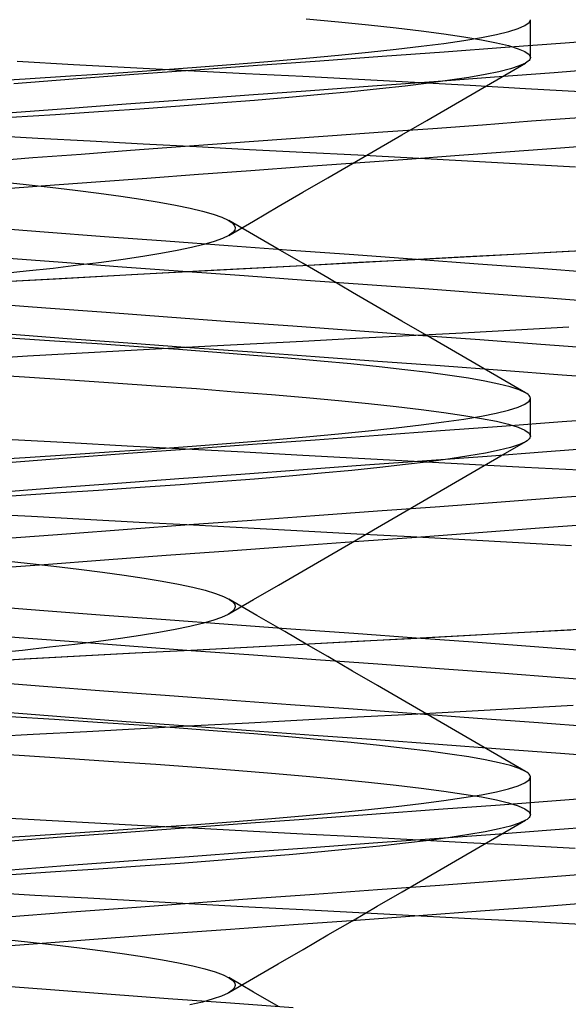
# Model space of a CAD drawing. Header units: millimetres. Extents: x 0 to 93, y -1.2 to 50.
# Tile 93 of 140: x 85.226 to 85.951, y 2.95 to 4.25. Entities that reach past the tile are written whole.
import ezdxf

# ---------------------------------------------------------------- set-up
doc = ezdxf.new("R2010")
doc.units = ezdxf.units.MM
doc.layers.add('MAIN-1', color=7, linetype='Continuous')
doc.layers.add('MAIN-2', color=7, linetype='Continuous')

msp = doc.modelspace()

# ---------------------------------------------------------------- linework, layer by layer
at = {"layer": 'MAIN-1'}
for p, q in [((85.7718, 4.1065), (85.8372, 4.1113)), ((85.8372, 4.1113), (85.9018, 4.1162)), ((85.9018, 4.1162), (85.9654, 4.121)), ((85.572, 4.092), (85.639, 4.0969)), ((85.639, 4.0969), (85.7057, 4.1017)), ((85.7057, 4.1017), (85.7718, 4.1065)), ((85.4384, 4.0823), (85.5051, 4.0872)), ((85.5051, 4.0872), (85.572, 4.092)), ((85.9402, 4.0809), (86.0051, 4.0859)), ((85.2435, 4.0678), (85.3074, 4.0726)), ((85.3074, 4.0726), (85.3724, 4.0775)), ((85.3724, 4.0775), (85.4384, 4.0823)), ((85.7382, 4.0659), (85.8064, 4.0709)), ((85.8064, 4.0709), (85.8739, 4.0759)), ((85.8739, 4.0759), (85.9402, 4.0809)), ((85.1811, 4.0629), (85.2435, 4.0678)), ((85.6003, 4.0559), (85.6694, 4.0609)), ((85.6694, 4.0609), (85.7382, 4.0659)), ((85.3942, 4.0409), (85.4624, 4.0459)), ((85.4624, 4.0459), (85.5312, 4.0509)), ((85.5312, 4.0509), (85.6003, 4.0559)), ((85.2604, 4.0309), (85.3267, 4.0359)), ((85.3267, 4.0359), (85.3942, 4.0409)), ((85.1954, 4.0259), (85.2604, 4.0309)), ((85.5023, 3.9652), (85.5022, 3.9651)), ((85.5024, 3.9653), (85.5023, 3.9652)), ((85.5025, 3.9653), (85.5024, 3.9653)), ((85.5027, 3.9654), (85.5025, 3.9653)), ((85.5028, 3.9655), (85.5027, 3.9654)), ((85.5029, 3.9655), (85.5028, 3.9655)), ((85.8108, 3.8362), (85.7404, 3.8325)), ((85.8811, 3.8399), (85.8108, 3.8362)), ((85.9512, 3.8437), (85.8811, 3.8399)), ((85.6, 3.8252), (85.4783, 3.8187)), ((85.6701, 3.8288), (85.6, 3.8252)), ((85.7404, 3.8325), (85.6701, 3.8288)), ((85.3569, 3.8121), (85.2365, 3.8054)), ((85.4783, 3.8187), (85.3569, 3.8121)), ((85.2365, 3.8054), (85.1184, 3.7988)), ((85.8621, 3.6133), (85.9418, 3.6193)), ((85.9418, 3.6193), (86.0195, 3.6253)), ((85.6986, 3.6012), (85.7809, 3.6073)), ((85.7809, 3.6073), (85.8621, 3.6133)), ((85.4501, 3.5832), (85.5327, 3.5892)), ((85.5327, 3.5892), (85.6157, 3.5952)), ((85.6157, 3.5952), (85.6986, 3.6012)), ((85.2881, 3.5712), (85.3684, 3.5772)), ((85.3684, 3.5772), (85.4501, 3.5832)), ((85.832, 3.5728), (85.9124, 3.5788)), ((85.9124, 3.5788), (85.9909, 3.5848)), ((85.2095, 3.5652), (85.2881, 3.5712)), ((85.6677, 3.5607), (85.7503, 3.5668)), ((85.7503, 3.5668), (85.832, 3.5728)), ((85.5018, 3.5487), (85.5847, 3.5547)), ((85.5847, 3.5547), (85.6677, 3.5607)), ((85.3381, 3.5367), (85.4194, 3.5427)), ((85.4194, 3.5427), (85.5018, 3.5487)), ((85.1806, 3.5247), (85.2583, 3.5307)), ((85.2583, 3.5307), (85.3381, 3.5367)), ((85.9571, 3.3442), (85.8867, 3.3403)), ((85.744, 3.3326), (85.6721, 3.3288)), ((85.8156, 3.3365), (85.744, 3.3326)), ((85.8867, 3.3403), (85.8156, 3.3365)), ((85.4571, 3.3173), (85.3858, 3.3134)), ((85.5286, 3.3211), (85.4571, 3.3173)), ((85.6, 3.3249), (85.5286, 3.3211)), ((85.6721, 3.3288), (85.6, 3.3249)), ((85.244, 3.3059), (85.1741, 3.3021)), ((85.3147, 3.3097), (85.244, 3.3059)), ((85.3858, 3.3134), (85.3147, 3.3097)), ((85.9417, 3.1192), (86.0196, 3.1253)), ((85.7807, 3.1072), (85.8619, 3.1132)), ((85.8619, 3.1132), (85.9417, 3.1192)), ((85.5327, 3.0892), (85.6156, 3.0952)), ((85.6156, 3.0952), (85.6984, 3.1012)), ((85.6984, 3.1012), (85.7807, 3.1072)), ((85.3686, 3.0772), (85.4502, 3.0832)), ((85.4502, 3.0832), (85.5327, 3.0892)), ((85.915, 3.079), (85.9936, 3.085)), ((85.2098, 3.0652), (85.2883, 3.0712)), ((85.2883, 3.0712), (85.3686, 3.0772)), ((85.753, 3.067), (85.8346, 3.073)), ((85.8346, 3.073), (85.915, 3.079)), ((85.5875, 3.055), (85.6704, 3.061)), ((85.6704, 3.061), (85.753, 3.067)), ((85.3413, 3.0369), (85.4225, 3.043)), ((85.4225, 3.043), (85.5047, 3.049)), ((85.5047, 3.049), (85.5875, 3.055)), ((85.1836, 3.0249), (85.2615, 3.0309)), ((85.2615, 3.0309), (85.3413, 3.0369))]:
    msp.add_line(p, q, dxfattribs=at)
at = {"layer": 'MAIN-2'}
for p, q in [((85.6044, 4.2509), (85.647, 4.247)), ((85.647, 4.247), (85.6866, 4.2431)), ((85.6866, 4.2431), (85.7231, 4.2391)), ((85.7231, 4.2391), (85.7563, 4.2352)), ((85.8843, 4.2383), (85.8933, 4.2422)), ((85.8933, 4.2422), (85.8987, 4.2461)), ((85.8987, 4.2461), (85.9005, 4.25)), ((85.9005, 4.2), (85.9005, 4.25)), ((85.7563, 4.2352), (85.7862, 4.2313)), ((85.7862, 4.2313), (85.8128, 4.2274)), ((85.8128, 4.2274), (85.8359, 4.2235)), ((85.8128, 4.2226), (85.8359, 4.2265)), ((85.8359, 4.2265), (85.8556, 4.2304)), ((85.8556, 4.2304), (85.8718, 4.2344)), ((85.8718, 4.2344), (85.8843, 4.2383)), ((85.7232, 4.2109), (85.7564, 4.2148)), ((85.7564, 4.2148), (85.7863, 4.2187)), ((85.7863, 4.2187), (85.8128, 4.2226)), ((85.7865, 4.2077), (85.8671, 4.2136)), ((85.7865, 4.2077), (85.8671, 4.2136)), ((85.8359, 4.2235), (85.8556, 4.2196)), ((85.8556, 4.2196), (85.8717, 4.2157)), ((85.8671, 4.2136), (85.9462, 4.2196)), ((85.8671, 4.2136), (85.9462, 4.2196)), ((85.8717, 4.2157), (85.8843, 4.2117)), ((85.9462, 4.2196), (86.0234, 4.2256)), ((85.9462, 4.2196), (86.0234, 4.2256)), ((85.6046, 4.1991), (85.6472, 4.203)), ((85.6226, 4.1957), (85.7048, 4.2017)), ((85.6226, 4.1957), (85.7048, 4.2017)), ((85.6472, 4.203), (85.6868, 4.207)), ((85.6868, 4.207), (85.7232, 4.2109)), ((85.7048, 4.2017), (85.7865, 4.2077)), ((85.7048, 4.2017), (85.7865, 4.2077)), ((85.8843, 4.2117), (85.8933, 4.2078)), ((85.8933, 4.2078), (85.8987, 4.2039)), ((85.8987, 4.2039), (85.9005, 4.2)), ((85.9005, 4.2), (85.9003, 4.1988)), ((85.2226, 4.195), (85.2973, 4.191)), ((85.2226, 4.195), (85.2973, 4.191)), ((85.2973, 4.191), (85.3726, 4.187)), ((85.2973, 4.191), (85.3726, 4.187)), ((85.4062, 4.1834), (85.4596, 4.1873)), ((85.4582, 4.1838), (85.5403, 4.1898)), ((85.4582, 4.1838), (85.5403, 4.1898)), ((85.4596, 4.1873), (85.5106, 4.1913)), ((85.5106, 4.1913), (85.559, 4.1952)), ((85.5403, 4.1898), (85.6226, 4.1957)), ((85.5403, 4.1898), (85.6226, 4.1957)), ((85.559, 4.1952), (85.6046, 4.1991)), ((85.8615, 4.1738), (85.8941, 4.1927)), ((85.8857, 4.1889), (85.874, 4.1851)), ((85.894, 4.1926), (85.8857, 4.1889)), ((85.896, 4.1939), (85.894, 4.1926)), ((85.8976, 4.1951), (85.896, 4.1939)), ((85.8989, 4.1963), (85.8976, 4.1951)), ((85.8998, 4.1976), (85.8989, 4.1963)), ((85.9003, 4.1988), (85.8998, 4.1976)), ((85.2334, 4.1718), (85.293, 4.1757)), ((85.293, 4.1757), (85.3506, 4.1795)), ((85.2969, 4.1719), (85.377, 4.1779)), ((85.2969, 4.1719), (85.377, 4.1779)), ((85.3506, 4.1795), (85.4062, 4.1834)), ((85.3726, 4.187), (85.4482, 4.183)), ((85.3726, 4.187), (85.4482, 4.183)), ((85.377, 4.1779), (85.4582, 4.1838)), ((85.377, 4.1779), (85.4582, 4.1838)), ((85.4482, 4.183), (85.5241, 4.1791)), ((85.4482, 4.183), (85.5241, 4.1791)), ((85.5241, 4.1791), (85.6, 4.1752)), ((85.5241, 4.1791), (85.6, 4.1752)), ((85.6, 4.1752), (85.6737, 4.1713)), ((85.6, 4.1752), (85.6737, 4.1713)), ((85.773, 4.1684), (85.8532, 4.1743)), ((85.773, 4.1684), (85.8532, 4.1743)), ((85.8407, 4.1775), (85.8191, 4.1737)), ((85.859, 4.1813), (85.8407, 4.1775)), ((85.8532, 4.1743), (85.932, 4.1803)), ((85.8532, 4.1743), (85.932, 4.1803)), ((85.874, 4.1851), (85.859, 4.1813)), ((85.932, 4.1803), (86.009, 4.1862)), ((85.932, 4.1803), (86.009, 4.1862)), ((85.1717, 4.1679), (85.2334, 4.1718)), ((85.2186, 4.1659), (85.2969, 4.1719)), ((85.2186, 4.1659), (85.2969, 4.1719)), ((85.6103, 4.1566), (85.6919, 4.1625)), ((85.6103, 4.1566), (85.6919, 4.1625)), ((85.6737, 4.1713), (85.7473, 4.1673)), ((85.6737, 4.1713), (85.7473, 4.1673)), ((85.6919, 4.1625), (85.773, 4.1684)), ((85.6919, 4.1625), (85.773, 4.1684)), ((85.7353, 4.1623), (85.7012, 4.1586)), ((85.7664, 4.1661), (85.7353, 4.1623)), ((85.7473, 4.1673), (85.8208, 4.1633)), ((85.7473, 4.1673), (85.8208, 4.1633)), ((85.7943, 4.1699), (85.7664, 4.1661)), ((85.8191, 4.1737), (85.7943, 4.1699)), ((85.8208, 4.1633), (85.894, 4.1593)), ((85.8208, 4.1633), (85.894, 4.1593)), ((85.8289, 4.1549), (85.8615, 4.1738)), ((85.4473, 4.1448), (85.5286, 4.1507)), ((85.4473, 4.1448), (85.5286, 4.1507)), ((85.5286, 4.1507), (85.6103, 4.1566)), ((85.5286, 4.1507), (85.6103, 4.1566)), ((85.6243, 4.151), (85.5815, 4.1472)), ((85.6642, 4.1548), (85.6243, 4.151)), ((85.7012, 4.1586), (85.6642, 4.1548)), ((85.7962, 4.1359), (85.8289, 4.1549)), ((85.894, 4.1593), (85.9666, 4.1552)), ((85.894, 4.1593), (85.9666, 4.1552)), ((85.2876, 4.1329), (85.3668, 4.1388)), ((85.2876, 4.1329), (85.3668, 4.1388)), ((85.3668, 4.1388), (85.4473, 4.1448)), ((85.3668, 4.1388), (85.4473, 4.1448)), ((85.4375, 4.1358), (85.3848, 4.132)), ((85.488, 4.1396), (85.4375, 4.1358)), ((85.5361, 4.1434), (85.488, 4.1396)), ((85.5815, 4.1472), (85.5361, 4.1434)), ((85.7636, 4.117), (85.7962, 4.1359)), ((85.2101, 4.127), (85.2876, 4.1329)), ((85.2101, 4.127), (85.2876, 4.1329)), ((85.2732, 4.1244), (85.2144, 4.1207)), ((85.33, 4.1282), (85.2732, 4.1244)), ((85.3848, 4.132), (85.33, 4.1282)), ((85.7309, 4.098), (85.7636, 4.117)), ((85.7718, 4.1065), (85.8372, 4.1113)), ((85.8372, 4.1113), (85.9018, 4.1162)), ((85.9018, 4.1162), (85.9654, 4.121)), ((85.1813, 4.0974), (85.25, 4.0936)), ((85.1813, 4.0974), (85.25, 4.0936)), ((85.572, 4.092), (85.639, 4.0969)), ((85.639, 4.0969), (85.7057, 4.1017)), ((85.6983, 4.0791), (85.7309, 4.098)), ((85.7057, 4.1017), (85.7718, 4.1065)), ((85.25, 4.0936), (85.3194, 4.0898)), ((85.25, 4.0936), (85.3194, 4.0898)), ((85.3194, 4.0898), (85.3892, 4.0861)), ((85.3194, 4.0898), (85.3892, 4.0861)), ((85.3892, 4.0861), (85.4594, 4.0824)), ((85.3892, 4.0861), (85.4594, 4.0824)), ((85.4384, 4.0823), (85.5051, 4.0872)), ((85.5051, 4.0872), (85.572, 4.092)), ((85.9402, 4.0809), (86.0051, 4.0859)), ((85.2435, 4.0678), (85.3074, 4.0726)), ((85.3074, 4.0726), (85.3724, 4.0775)), ((85.3724, 4.0775), (85.4384, 4.0823)), ((85.4594, 4.0824), (85.5297, 4.0787)), ((85.4594, 4.0824), (85.5297, 4.0787)), ((85.5297, 4.0787), (85.6, 4.0751)), ((85.5297, 4.0787), (85.6, 4.0751)), ((85.6, 4.0751), (85.6727, 4.0713)), ((85.6, 4.0751), (85.6727, 4.0713)), ((85.6656, 4.0601), (85.6983, 4.0791)), ((85.6727, 4.0713), (85.7451, 4.0674)), ((85.6727, 4.0713), (85.7451, 4.0674)), ((85.7382, 4.0659), (85.8064, 4.0709)), ((85.8064, 4.0709), (85.8739, 4.0759)), ((85.8739, 4.0759), (85.9402, 4.0809)), ((85.1811, 4.0629), (85.2435, 4.0678)), ((85.6003, 4.0559), (85.6694, 4.0609)), ((85.6329, 4.0411), (85.6656, 4.0601)), ((85.6694, 4.0609), (85.7382, 4.0659)), ((85.7451, 4.0674), (85.8173, 4.0636)), ((85.7451, 4.0674), (85.8173, 4.0636)), ((85.8173, 4.0636), (85.8889, 4.0597)), ((85.8173, 4.0636), (85.8889, 4.0597)), ((85.8889, 4.0597), (85.96, 4.0557)), ((85.8889, 4.0597), (85.96, 4.0557)), ((85.3942, 4.0409), (85.4624, 4.0459)), ((85.4624, 4.0459), (85.5312, 4.0509)), ((85.5312, 4.0509), (85.6003, 4.0559)), ((85.1932, 4.0367), (85.2307, 4.0328)), ((85.2307, 4.0328), (85.2662, 4.0288)), ((85.2604, 4.0309), (85.3267, 4.0359)), ((85.3267, 4.0359), (85.3942, 4.0409)), ((85.6002, 4.0221), (85.6329, 4.0411)), ((85.1954, 4.0259), (85.2604, 4.0309)), ((85.2662, 4.0288), (85.2995, 4.0249)), ((85.2995, 4.0249), (85.3307, 4.0209)), ((85.3307, 4.0209), (85.3596, 4.017)), ((85.5676, 4.0031), (85.6002, 4.0221)), ((85.3596, 4.017), (85.3861, 4.0131)), ((85.3861, 4.0131), (85.4103, 4.0091)), ((85.4103, 4.0091), (85.432, 4.0052)), ((85.432, 4.0052), (85.4511, 4.0012)), ((85.4511, 4.0012), (85.4677, 3.9972)), ((85.4677, 3.9972), (85.4816, 3.9933)), ((85.4816, 3.9933), (85.4929, 3.9893)), ((85.5349, 3.9841), (85.5676, 4.0031)), ((85.4929, 3.9893), (85.5014, 3.9853)), ((85.5014, 3.9853), (85.5064, 3.982)), ((85.5349, 3.9659), (85.5022, 3.9849)), ((85.5022, 3.9651), (85.5349, 3.9841)), ((85.5064, 3.982), (85.5095, 3.9787)), ((85.2583, 3.9693), (85.1805, 3.9753)), ((85.2583, 3.9693), (85.1805, 3.9753)), ((85.338, 3.9633), (85.2583, 3.9693)), ((85.338, 3.9633), (85.2583, 3.9693)), ((85.5074, 3.9688), (85.5029, 3.9655)), ((85.51, 3.9721), (85.5074, 3.9688)), ((85.5095, 3.9787), (85.5107, 3.9754)), ((85.5107, 3.9754), (85.51, 3.9721)), ((85.4192, 3.9573), (85.338, 3.9633)), ((85.4192, 3.9573), (85.338, 3.9633)), ((85.5015, 3.9513), (85.4192, 3.9573)), ((85.5015, 3.9513), (85.4192, 3.9573)), ((85.4694, 3.9532), (85.4531, 3.9492)), ((85.4831, 3.9572), (85.4694, 3.9532)), ((85.494, 3.9612), (85.4831, 3.9572)), ((85.5022, 3.9651), (85.494, 3.9612)), ((85.5676, 3.9469), (85.5349, 3.9659)), ((85.4127, 3.9413), (85.3889, 3.9374)), ((85.4341, 3.9453), (85.4127, 3.9413)), ((85.4531, 3.9492), (85.4341, 3.9453)), ((85.5844, 3.9453), (85.5015, 3.9513)), ((85.5844, 3.9453), (85.5015, 3.9513)), ((85.6003, 3.9279), (85.5676, 3.9469)), ((85.6674, 3.9393), (85.5844, 3.9453)), ((85.6674, 3.9393), (85.5844, 3.9453)), ((85.8871, 3.9404), (85.8157, 3.9366)), ((85.895, 3.9408), (85.8216, 3.9369)), ((85.9581, 3.9441), (85.8871, 3.9404)), ((85.9679, 3.9447), (85.895, 3.9408)), ((85.2827, 3.9292), (85.2056, 3.9351)), ((85.2827, 3.9292), (85.2056, 3.9351)), ((85.3615, 3.9233), (85.2827, 3.9292)), ((85.3615, 3.9233), (85.2827, 3.9292)), ((85.3342, 3.9295), (85.3034, 3.9256)), ((85.3627, 3.9334), (85.3342, 3.9295)), ((85.3889, 3.9374), (85.3627, 3.9334)), ((85.674, 3.9291), (85.6, 3.9251)), ((85.672, 3.929), (85.6, 3.9251)), ((85.6329, 3.9089), (85.6003, 3.9279)), ((85.75, 3.9333), (85.6674, 3.9393)), ((85.75, 3.9333), (85.6674, 3.9393)), ((85.7439, 3.9328), (85.672, 3.929)), ((85.7479, 3.933), (85.674, 3.9291)), ((85.8157, 3.9366), (85.7439, 3.9328)), ((85.8216, 3.9369), (85.7479, 3.933)), ((85.8317, 3.9273), (85.75, 3.9333)), ((85.8317, 3.9273), (85.75, 3.9333)), ((85.912, 3.9212), (85.8317, 3.9273)), ((85.912, 3.9212), (85.8317, 3.9273)), ((85.2348, 3.9177), (85.1973, 3.9137)), ((85.2702, 3.9216), (85.2348, 3.9177)), ((85.3034, 3.9256), (85.2702, 3.9216)), ((85.4417, 3.9174), (85.3615, 3.9233)), ((85.4417, 3.9174), (85.3615, 3.9233)), ((85.4871, 3.919), (85.3744, 3.9129)), ((85.4909, 3.9192), (85.3818, 3.9133)), ((85.5226, 3.9115), (85.4417, 3.9174)), ((85.5226, 3.9115), (85.4417, 3.9174)), ((85.6, 3.9251), (85.4871, 3.919)), ((85.6, 3.9251), (85.4909, 3.9192)), ((85.9906, 3.9152), (85.912, 3.9212)), ((85.9906, 3.9152), (85.912, 3.9212)), ((85.2624, 3.9068), (85.1521, 3.9007)), ((85.2733, 3.9074), (85.1665, 3.9015)), ((85.3744, 3.9129), (85.2624, 3.9068)), ((85.3818, 3.9133), (85.2733, 3.9074)), ((85.604, 3.9056), (85.5226, 3.9115)), ((85.604, 3.9056), (85.5226, 3.9115)), ((85.6853, 3.8998), (85.604, 3.9056)), ((85.6853, 3.8998), (85.604, 3.9056)), ((85.6656, 3.8899), (85.6329, 3.9089)), ((85.6983, 3.8709), (85.6656, 3.8899)), ((85.7662, 3.8939), (85.6853, 3.8998)), ((85.7662, 3.8939), (85.6853, 3.8998)), ((85.8463, 3.888), (85.7662, 3.8939)), ((85.8463, 3.888), (85.7662, 3.8939)), ((85.925, 3.8821), (85.8463, 3.888)), ((85.925, 3.8821), (85.8463, 3.888)), ((85.2605, 3.8691), (85.1827, 3.8751)), ((85.2605, 3.8691), (85.1827, 3.8751)), ((86.0017, 3.8762), (85.925, 3.8821)), ((86.0017, 3.8762), (85.925, 3.8821)), ((85.3403, 3.8631), (85.2605, 3.8691)), ((85.3403, 3.8631), (85.2605, 3.8691)), ((85.4215, 3.8571), (85.3403, 3.8631)), ((85.4215, 3.8571), (85.3403, 3.8631)), ((85.7309, 3.852), (85.6983, 3.8709)), ((85.5038, 3.8511), (85.4215, 3.8571)), ((85.5038, 3.8511), (85.4215, 3.8571)), ((85.5866, 3.8451), (85.5038, 3.8511)), ((85.5866, 3.8451), (85.5038, 3.8511)), ((85.7636, 3.833), (85.7309, 3.852)), ((85.6696, 3.8391), (85.5866, 3.8451)), ((85.6696, 3.8391), (85.5866, 3.8451)), ((85.7522, 3.8331), (85.6696, 3.8391)), ((85.7522, 3.8331), (85.6696, 3.8391)), ((85.8108, 3.8362), (85.7404, 3.8325)), ((85.8811, 3.8399), (85.8108, 3.8362)), ((85.9512, 3.8437), (85.8811, 3.8399)), ((85.2888, 3.8287), (85.2103, 3.8347)), ((85.2888, 3.8287), (85.2103, 3.8347)), ((85.2719, 3.8256), (85.2132, 3.8294)), ((85.3285, 3.8219), (85.2719, 3.8256)), ((85.3691, 3.8227), (85.2888, 3.8287)), ((85.3691, 3.8227), (85.2888, 3.8287)), ((85.6, 3.8252), (85.4783, 3.8187)), ((85.6701, 3.8288), (85.6, 3.8252)), ((85.7404, 3.8325), (85.6701, 3.8288)), ((85.8339, 3.8271), (85.7522, 3.8331)), ((85.8339, 3.8271), (85.7522, 3.8331)), ((85.7962, 3.8141), (85.7636, 3.833)), ((85.9142, 3.8211), (85.8339, 3.8271)), ((85.9142, 3.8211), (85.8339, 3.8271)), ((85.3569, 3.8121), (85.2365, 3.8054)), ((85.3832, 3.8181), (85.3285, 3.8219)), ((85.4783, 3.8187), (85.3569, 3.8121)), ((85.4508, 3.8167), (85.3691, 3.8227)), ((85.4508, 3.8167), (85.3691, 3.8227)), ((85.4359, 3.8143), (85.3832, 3.8181)), ((85.4865, 3.8105), (85.4359, 3.8143)), ((85.5333, 3.8107), (85.4508, 3.8167)), ((85.5333, 3.8107), (85.4508, 3.8167)), ((85.5347, 3.8067), (85.4865, 3.8105)), ((85.6162, 3.8047), (85.5333, 3.8107)), ((85.6162, 3.8047), (85.5333, 3.8107)), ((85.8289, 3.7951), (85.7962, 3.8141)), ((85.9928, 3.8151), (85.9142, 3.8211)), ((85.9928, 3.8151), (85.9142, 3.8211)), ((85.2365, 3.8054), (85.1184, 3.7988)), ((85.5804, 3.8029), (85.5347, 3.8067)), ((85.6234, 3.7991), (85.5804, 3.8029)), ((85.6991, 3.7987), (85.6162, 3.8047)), ((85.6991, 3.7987), (85.6162, 3.8047)), ((85.6634, 3.7953), (85.6234, 3.7991)), ((85.7814, 3.7927), (85.6991, 3.7987)), ((85.7814, 3.7927), (85.6991, 3.7987)), ((85.7006, 3.7915), (85.6634, 3.7953)), ((85.7347, 3.7877), (85.7006, 3.7915)), ((85.7658, 3.7839), (85.7347, 3.7877)), ((85.7939, 3.7801), (85.7658, 3.7839)), ((85.8626, 3.7867), (85.7814, 3.7927)), ((85.8626, 3.7867), (85.7814, 3.7927)), ((85.8615, 3.7762), (85.8289, 3.7951)), ((85.9424, 3.7807), (85.8626, 3.7867)), ((85.9424, 3.7807), (85.8626, 3.7867)), ((85.1705, 3.7821), (85.2324, 3.7783)), ((85.2324, 3.7783), (85.2923, 3.7744)), ((85.2923, 3.7744), (85.3501, 3.7705)), ((85.8187, 3.7764), (85.7939, 3.7801)), ((85.8404, 3.7726), (85.8187, 3.7764)), ((85.8588, 3.7688), (85.8404, 3.7726)), ((85.8942, 3.7573), (85.8615, 3.7762)), ((86.0202, 3.7747), (85.9424, 3.7807)), ((86.0202, 3.7747), (85.9424, 3.7807)), ((85.3501, 3.7705), (85.4059, 3.7666)), ((85.4059, 3.7666), (85.4594, 3.7627)), ((85.4594, 3.7627), (85.5104, 3.7587)), ((85.5104, 3.7587), (85.5588, 3.7548)), ((85.8739, 3.765), (85.8588, 3.7688)), ((85.8856, 3.7612), (85.8739, 3.765)), ((85.894, 3.7574), (85.8856, 3.7612)), ((85.5588, 3.7548), (85.6044, 3.7509)), ((85.6044, 3.7509), (85.6471, 3.747)), ((85.6471, 3.747), (85.6867, 3.7431)), ((85.8933, 3.7422), (85.8987, 3.7461)), ((85.8959, 3.7562), (85.894, 3.7574)), ((85.8976, 3.7549), (85.8959, 3.7562)), ((85.8988, 3.7537), (85.8976, 3.7549)), ((85.8987, 3.7461), (85.9005, 3.75)), ((85.8998, 3.7525), (85.8988, 3.7537)), ((85.9003, 3.7512), (85.8998, 3.7525)), ((85.9005, 3.75), (85.9003, 3.7512)), ((85.9005, 3.7), (85.9005, 3.75)), ((85.6867, 3.7431), (85.7231, 3.7391)), ((85.7231, 3.7391), (85.7563, 3.7352)), ((85.7563, 3.7352), (85.7863, 3.7313)), ((85.8555, 3.7304), (85.8717, 3.7343)), ((85.8717, 3.7343), (85.8843, 3.7383)), ((85.8843, 3.7383), (85.8933, 3.7422)), ((85.7862, 3.7187), (85.8127, 3.7226)), ((85.7863, 3.7313), (85.8128, 3.7274)), ((85.8127, 3.7226), (85.8359, 3.7265)), ((85.8128, 3.7274), (85.836, 3.7235)), ((85.8359, 3.7265), (85.8555, 3.7304)), ((85.836, 3.7235), (85.8556, 3.7196)), ((85.8556, 3.7196), (85.8717, 3.7157)), ((85.8628, 3.7133), (85.9426, 3.7193)), ((85.8628, 3.7133), (85.9426, 3.7193)), ((85.9426, 3.7193), (86.0203, 3.7253)), ((85.9426, 3.7193), (86.0203, 3.7253)), ((85.6472, 3.703), (85.6868, 3.707)), ((85.6868, 3.707), (85.7232, 3.7109)), ((85.6993, 3.7013), (85.7816, 3.7073)), ((85.6993, 3.7013), (85.7816, 3.7073)), ((85.7232, 3.7109), (85.7563, 3.7148)), ((85.7563, 3.7148), (85.7862, 3.7187)), ((85.7816, 3.7073), (85.8628, 3.7133)), ((85.7816, 3.7073), (85.8628, 3.7133)), ((85.8717, 3.7157), (85.8843, 3.7117)), ((85.8843, 3.7117), (85.8933, 3.7078)), ((85.8933, 3.7078), (85.8987, 3.7039)), ((85.2164, 3.6957), (85.2919, 3.6915)), ((85.2164, 3.6957), (85.2919, 3.6915)), ((85.5105, 3.6913), (85.5589, 3.6952)), ((85.5335, 3.6893), (85.6164, 3.6953)), ((85.5335, 3.6893), (85.6164, 3.6953)), ((85.5589, 3.6952), (85.6046, 3.6991)), ((85.6046, 3.6991), (85.6472, 3.703)), ((85.6164, 3.6953), (85.6993, 3.7013)), ((85.6164, 3.6953), (85.6993, 3.7013)), ((85.8961, 3.6939), (85.8941, 3.6927)), ((85.8977, 3.6951), (85.8961, 3.6939)), ((85.8989, 3.6964), (85.8977, 3.6951)), ((85.8987, 3.7039), (85.9005, 3.7)), ((85.8998, 3.6976), (85.8989, 3.6964)), ((85.9003, 3.6988), (85.8998, 3.6976)), ((85.9005, 3.7), (85.9003, 3.6988)), ((85.2919, 3.6915), (85.3682, 3.6874)), ((85.2919, 3.6915), (85.3682, 3.6874)), ((85.3507, 3.6795), (85.4062, 3.6834)), ((85.3682, 3.6874), (85.4451, 3.6832)), ((85.3682, 3.6874), (85.4451, 3.6832)), ((85.3693, 3.6773), (85.451, 3.6833)), ((85.3693, 3.6773), (85.451, 3.6833)), ((85.4062, 3.6834), (85.4595, 3.6873)), ((85.4451, 3.6832), (85.5225, 3.6791)), ((85.4451, 3.6832), (85.5225, 3.6791)), ((85.451, 3.6833), (85.5335, 3.6893)), ((85.451, 3.6833), (85.5335, 3.6893)), ((85.4595, 3.6873), (85.5105, 3.6913)), ((85.8592, 3.6813), (85.841, 3.6775)), ((85.8742, 3.6851), (85.8592, 3.6813)), ((85.8616, 3.6738), (85.8943, 3.6928)), ((85.8859, 3.6889), (85.8742, 3.6851)), ((85.8941, 3.6927), (85.8859, 3.6889)), ((85.9222, 3.6796), (85.999, 3.6855)), ((85.9222, 3.6796), (85.999, 3.6855)), ((85.1716, 3.6679), (85.2334, 3.6718)), ((85.2104, 3.6653), (85.289, 3.6713)), ((85.2104, 3.6653), (85.289, 3.6713)), ((85.2334, 3.6718), (85.2931, 3.6757)), ((85.289, 3.6713), (85.3693, 3.6773)), ((85.289, 3.6713), (85.3693, 3.6773)), ((85.2931, 3.6757), (85.3507, 3.6795)), ((85.5225, 3.6791), (85.6, 3.6749)), ((85.5225, 3.6791), (85.6, 3.6749)), ((85.6, 3.6749), (85.6735, 3.671)), ((85.6, 3.6749), (85.6735, 3.671)), ((85.6735, 3.671), (85.747, 3.667)), ((85.6735, 3.671), (85.747, 3.667)), ((85.6824, 3.6619), (85.7636, 3.6678)), ((85.6824, 3.6619), (85.7636, 3.6678)), ((85.747, 3.667), (85.8203, 3.6631)), ((85.747, 3.667), (85.8203, 3.6631)), ((85.7636, 3.6678), (85.8436, 3.6737)), ((85.7636, 3.6678), (85.8436, 3.6737)), ((85.7946, 3.67), (85.7667, 3.6662)), ((85.8194, 3.6738), (85.7946, 3.67)), ((85.841, 3.6775), (85.8194, 3.6738)), ((85.829, 3.6549), (85.8616, 3.6738)), ((85.8436, 3.6737), (85.9222, 3.6796)), ((85.8436, 3.6737), (85.9222, 3.6796)), ((85.5183, 3.65), (85.6005, 3.656)), ((85.5183, 3.65), (85.6005, 3.656)), ((85.6005, 3.656), (85.6824, 3.6619)), ((85.6005, 3.656), (85.6824, 3.6619)), ((85.6646, 3.6548), (85.6246, 3.651)), ((85.7016, 3.6586), (85.6646, 3.6548)), ((85.7357, 3.6624), (85.7016, 3.6586)), ((85.7667, 3.6662), (85.7357, 3.6624)), ((85.7964, 3.636), (85.829, 3.6549)), ((85.8203, 3.6631), (85.8932, 3.6592)), ((85.8203, 3.6631), (85.8932, 3.6592)), ((85.8932, 3.6592), (85.9654, 3.6554)), ((85.8932, 3.6592), (85.9654, 3.6554)), ((85.3551, 3.6381), (85.4363, 3.644)), ((85.3551, 3.6381), (85.4363, 3.644)), ((85.4363, 3.644), (85.5183, 3.65)), ((85.4363, 3.644), (85.5183, 3.65)), ((85.5364, 3.6434), (85.4884, 3.6396)), ((85.5819, 3.6472), (85.5364, 3.6434)), ((85.6246, 3.651), (85.5819, 3.6472)), ((85.1977, 3.6261), (85.2754, 3.6321)), ((85.1977, 3.6261), (85.2754, 3.6321)), ((85.3303, 3.6282), (85.2735, 3.6245)), ((85.2754, 3.6321), (85.3551, 3.6381)), ((85.2754, 3.6321), (85.3551, 3.6381)), ((85.3851, 3.632), (85.3303, 3.6282)), ((85.4379, 3.6358), (85.3851, 3.632)), ((85.4884, 3.6396), (85.4379, 3.6358)), ((85.7638, 3.6171), (85.7964, 3.636)), ((85.2735, 3.6245), (85.2147, 3.6207)), ((85.7311, 3.5981), (85.7638, 3.6171)), ((85.8621, 3.6133), (85.9418, 3.6193)), ((85.9418, 3.6193), (86.0195, 3.6253)), ((85.6986, 3.6012), (85.7809, 3.6073)), ((85.7809, 3.6073), (85.8621, 3.6133)), ((85.1717, 3.598), (85.2415, 3.5942)), ((85.1717, 3.598), (85.2415, 3.5942)), ((85.2415, 3.5942), (85.3123, 3.5904)), ((85.2415, 3.5942), (85.3123, 3.5904)), ((85.3123, 3.5904), (85.3838, 3.5866)), ((85.3123, 3.5904), (85.3838, 3.5866)), ((85.4501, 3.5832), (85.5327, 3.5892)), ((85.5327, 3.5892), (85.6157, 3.5952)), ((85.6157, 3.5952), (85.6986, 3.6012)), ((85.6985, 3.5792), (85.7311, 3.5981)), ((85.2881, 3.5712), (85.3684, 3.5772)), ((85.3684, 3.5772), (85.4501, 3.5832)), ((85.3838, 3.5866), (85.4556, 3.5828)), ((85.3838, 3.5866), (85.4556, 3.5828)), ((85.4556, 3.5828), (85.5277, 3.5789)), ((85.4556, 3.5828), (85.5277, 3.5789)), ((85.5277, 3.5789), (85.6, 3.575)), ((85.5277, 3.5789), (85.6, 3.575)), ((85.6658, 3.5602), (85.6985, 3.5792)), ((85.832, 3.5728), (85.9124, 3.5788)), ((85.9124, 3.5788), (85.9909, 3.5848)), ((85.2095, 3.5652), (85.2881, 3.5712)), ((85.6, 3.575), (85.6713, 3.5712)), ((85.6, 3.575), (85.6713, 3.5712)), ((85.6677, 3.5607), (85.7503, 3.5668)), ((85.6713, 3.5712), (85.7426, 3.5673)), ((85.6713, 3.5712), (85.7426, 3.5673)), ((85.7426, 3.5673), (85.8138, 3.5634)), ((85.7426, 3.5673), (85.8138, 3.5634)), ((85.7503, 3.5668), (85.832, 3.5728)), ((85.8138, 3.5634), (85.8846, 3.5596)), ((85.8138, 3.5634), (85.8846, 3.5596)), ((85.5018, 3.5487), (85.5847, 3.5547)), ((85.5847, 3.5547), (85.6677, 3.5607)), ((85.6331, 3.5412), (85.6658, 3.5602)), ((85.8846, 3.5596), (85.9549, 3.5558)), ((85.8846, 3.5596), (85.9549, 3.5558)), ((85.3381, 3.5367), (85.4194, 3.5427)), ((85.4194, 3.5427), (85.5018, 3.5487)), ((85.6004, 3.5222), (85.6331, 3.5412)), ((85.1806, 3.5247), (85.2583, 3.5307)), ((85.1985, 3.5362), (85.2359, 3.5322)), ((85.2359, 3.5322), (85.2711, 3.5283)), ((85.2583, 3.5307), (85.3381, 3.5367)), ((85.2711, 3.5283), (85.3043, 3.5243)), ((85.3043, 3.5243), (85.3353, 3.5204)), ((85.3353, 3.5204), (85.364, 3.5164)), ((85.364, 3.5164), (85.3904, 3.5124)), ((85.3904, 3.5124), (85.4144, 3.5084)), ((85.5677, 3.5032), (85.6004, 3.5222)), ((85.4144, 3.5084), (85.4359, 3.5044)), ((85.4359, 3.5044), (85.4548, 3.5004)), ((85.4548, 3.5004), (85.471, 3.4964)), ((85.535, 3.4842), (85.5677, 3.5032)), ((85.471, 3.4964), (85.4845, 3.4924)), ((85.4845, 3.4924), (85.4952, 3.4884)), ((85.4952, 3.4884), (85.5031, 3.4843)), ((85.5392, 3.4633), (85.5022, 3.4849)), ((85.2582, 3.4693), (85.1803, 3.4753)), ((85.2582, 3.4693), (85.1803, 3.4753)), ((85.5023, 3.4652), (85.535, 3.4842)), ((85.5031, 3.4843), (85.5075, 3.481)), ((85.5075, 3.481), (85.5101, 3.4777)), ((85.5107, 3.4744), (85.5094, 3.4711)), ((85.5101, 3.4777), (85.5107, 3.4744)), ((85.3379, 3.4633), (85.2582, 3.4693)), ((85.3379, 3.4633), (85.2582, 3.4693)), ((85.4192, 3.4573), (85.3379, 3.4633)), ((85.4192, 3.4573), (85.3379, 3.4633)), ((85.4925, 3.4606), (85.4812, 3.4566)), ((85.5012, 3.4645), (85.4925, 3.4606)), ((85.5062, 3.4678), (85.5012, 3.4645)), ((85.5094, 3.4711), (85.5062, 3.4678)), ((85.5762, 3.4418), (85.5392, 3.4633)), ((85.5015, 3.4513), (85.4192, 3.4573)), ((85.5015, 3.4513), (85.4192, 3.4573)), ((85.4507, 3.4487), (85.4315, 3.4447)), ((85.4672, 3.4527), (85.4507, 3.4487)), ((85.4812, 3.4566), (85.4672, 3.4527)), ((85.5843, 3.4453), (85.5015, 3.4513)), ((85.5843, 3.4453), (85.5015, 3.4513)), ((85.2914, 3.4286), (85.2135, 3.4345)), ((85.2914, 3.4286), (85.2135, 3.4345)), ((85.3591, 3.4329), (85.3301, 3.429)), ((85.3857, 3.4369), (85.3591, 3.4329)), ((85.4099, 3.4408), (85.3857, 3.4369)), ((85.4315, 3.4447), (85.4099, 3.4408)), ((85.6046, 3.4253), (85.5762, 3.4418)), ((85.6672, 3.4393), (85.5843, 3.4453)), ((85.6672, 3.4393), (85.5843, 3.4453)), ((85.7497, 3.4333), (85.6672, 3.4393)), ((85.7497, 3.4333), (85.6672, 3.4393)), ((85.8133, 3.4362), (85.7424, 3.4324)), ((85.82, 3.4366), (85.7468, 3.4327)), ((85.8313, 3.4273), (85.7497, 3.4333)), ((85.8313, 3.4273), (85.7497, 3.4333)), ((85.8838, 3.4401), (85.8133, 3.4362)), ((85.8927, 3.4406), (85.82, 3.4366)), ((85.9538, 3.4439), (85.8838, 3.4401)), ((85.9648, 3.4445), (85.8927, 3.4406)), ((85.2653, 3.4211), (85.2297, 3.4171)), ((85.2988, 3.425), (85.2653, 3.4211)), ((85.3713, 3.4226), (85.2914, 3.4286)), ((85.3713, 3.4226), (85.2914, 3.4286)), ((85.3301, 3.429), (85.2988, 3.425)), ((85.4526, 3.4166), (85.3713, 3.4226)), ((85.4526, 3.4166), (85.3713, 3.4226)), ((85.526, 3.421), (85.4521, 3.4171)), ((85.5263, 3.421), (85.4526, 3.4171)), ((85.6, 3.4249), (85.526, 3.421)), ((85.6, 3.4249), (85.5263, 3.421)), ((85.6735, 3.4288), (85.6, 3.4249)), ((85.6712, 3.4286), (85.6, 3.4249)), ((85.633, 3.4088), (85.6046, 3.4253)), ((85.7424, 3.4324), (85.6712, 3.4286)), ((85.7468, 3.4327), (85.6735, 3.4288)), ((85.9116, 3.4213), (85.8313, 3.4273)), ((85.9116, 3.4213), (85.8313, 3.4273)), ((85.9901, 3.4153), (85.9116, 3.4213)), ((85.9901, 3.4153), (85.9116, 3.4213)), ((85.2297, 3.4171), (85.192, 3.4132)), ((85.305, 3.4093), (85.2322, 3.4053)), ((85.3058, 3.4093), (85.2332, 3.4054)), ((85.3784, 3.4132), (85.305, 3.4093)), ((85.379, 3.4132), (85.3058, 3.4093)), ((85.4521, 3.4171), (85.3784, 3.4132)), ((85.4526, 3.4171), (85.379, 3.4132)), ((85.5348, 3.4107), (85.4526, 3.4166)), ((85.5348, 3.4107), (85.4526, 3.4166)), ((85.6171, 3.4047), (85.5348, 3.4107)), ((85.6171, 3.4047), (85.5348, 3.4107)), ((85.6657, 3.3898), (85.633, 3.4088)), ((85.2322, 3.4053), (85.1602, 3.4014)), ((85.2332, 3.4054), (85.1615, 3.4015)), ((85.699, 3.3988), (85.6171, 3.4047)), ((85.699, 3.3988), (85.6171, 3.4047)), ((85.7803, 3.3928), (85.699, 3.3988)), ((85.7803, 3.3928), (85.699, 3.3988)), ((85.6984, 3.3709), (85.6657, 3.3898)), ((85.8605, 3.3869), (85.7803, 3.3928)), ((85.8605, 3.3869), (85.7803, 3.3928)), ((85.9392, 3.381), (85.8605, 3.3869)), ((85.9392, 3.381), (85.8605, 3.3869)), ((86.0161, 3.375), (85.9392, 3.381)), ((86.0161, 3.375), (85.9392, 3.381)), ((85.2574, 3.3693), (85.1797, 3.3753)), ((85.2574, 3.3693), (85.1797, 3.3753)), ((85.3372, 3.3633), (85.2574, 3.3693)), ((85.3372, 3.3633), (85.2574, 3.3693)), ((85.731, 3.3519), (85.6984, 3.3709)), ((85.4184, 3.3573), (85.3372, 3.3633)), ((85.4184, 3.3573), (85.3372, 3.3633)), ((85.5007, 3.3513), (85.4184, 3.3573)), ((85.5007, 3.3513), (85.4184, 3.3573)), ((85.5836, 3.3453), (85.5007, 3.3513)), ((85.5836, 3.3453), (85.5007, 3.3513)), ((85.6665, 3.3393), (85.5836, 3.3453)), ((85.6665, 3.3393), (85.5836, 3.3453)), ((85.7637, 3.3329), (85.731, 3.3519)), ((85.9571, 3.3442), (85.8867, 3.3403)), ((85.2863, 3.3289), (85.2078, 3.3349)), ((85.2863, 3.3289), (85.2078, 3.3349)), ((85.2723, 3.3256), (85.2137, 3.3294)), ((85.3667, 3.3229), (85.2863, 3.3289)), ((85.3667, 3.3229), (85.2863, 3.3289)), ((85.7491, 3.3333), (85.6665, 3.3393)), ((85.7491, 3.3333), (85.6665, 3.3393)), ((85.744, 3.3326), (85.6721, 3.3288)), ((85.8156, 3.3365), (85.744, 3.3326)), ((85.8307, 3.3273), (85.7491, 3.3333)), ((85.8307, 3.3273), (85.7491, 3.3333)), ((85.7963, 3.314), (85.7637, 3.3329)), ((85.8867, 3.3403), (85.8156, 3.3365)), ((85.329, 3.3218), (85.2723, 3.3256)), ((85.3838, 3.3181), (85.329, 3.3218)), ((85.4484, 3.3169), (85.3667, 3.3229)), ((85.4484, 3.3169), (85.3667, 3.3229)), ((85.4366, 3.3143), (85.3838, 3.3181)), ((85.4571, 3.3173), (85.3858, 3.3134)), ((85.531, 3.3108), (85.4484, 3.3169)), ((85.531, 3.3108), (85.4484, 3.3169)), ((85.5286, 3.3211), (85.4571, 3.3173)), ((85.6, 3.3249), (85.5286, 3.3211)), ((85.6721, 3.3288), (85.6, 3.3249)), ((85.911, 3.3213), (85.8307, 3.3273)), ((85.911, 3.3213), (85.8307, 3.3273)), ((85.9896, 3.3153), (85.911, 3.3213)), ((85.9896, 3.3153), (85.911, 3.3213)), ((85.244, 3.3059), (85.1741, 3.3021)), ((85.3147, 3.3097), (85.244, 3.3059)), ((85.3858, 3.3134), (85.3147, 3.3097)), ((85.4872, 3.3105), (85.4366, 3.3143)), ((85.5355, 3.3067), (85.4872, 3.3105)), ((85.614, 3.3048), (85.531, 3.3108)), ((85.614, 3.3048), (85.531, 3.3108)), ((85.5811, 3.3029), (85.5355, 3.3067)), ((85.6239, 3.2991), (85.5811, 3.3029)), ((85.6968, 3.2988), (85.614, 3.3048)), ((85.6968, 3.2988), (85.614, 3.3048)), ((85.8289, 3.2951), (85.7963, 3.314)), ((85.6639, 3.2953), (85.6239, 3.2991)), ((85.7011, 3.2915), (85.6639, 3.2953)), ((85.7791, 3.2928), (85.6968, 3.2988)), ((85.7791, 3.2928), (85.6968, 3.2988)), ((85.7352, 3.2877), (85.7011, 3.2915)), ((85.8604, 3.2868), (85.7791, 3.2928)), ((85.8604, 3.2868), (85.7791, 3.2928)), ((85.8616, 3.2762), (85.8289, 3.2951)), ((85.1705, 3.2821), (85.2324, 3.2783)), ((85.2324, 3.2783), (85.2923, 3.2744)), ((85.7663, 3.2839), (85.7352, 3.2877)), ((85.7943, 3.2801), (85.7663, 3.2839)), ((85.8192, 3.2763), (85.7943, 3.2801)), ((85.9401, 3.2808), (85.8604, 3.2868)), ((85.9401, 3.2808), (85.8604, 3.2868)), ((86.0179, 3.2748), (85.9401, 3.2808)), ((86.0179, 3.2748), (85.9401, 3.2808)), ((85.2923, 3.2744), (85.3501, 3.2705)), ((85.3501, 3.2705), (85.4058, 3.2666)), ((85.4058, 3.2666), (85.4594, 3.2627)), ((85.8408, 3.2725), (85.8192, 3.2763)), ((85.8591, 3.2687), (85.8408, 3.2725)), ((85.8741, 3.2649), (85.8591, 3.2687)), ((85.8942, 3.2572), (85.8616, 3.2762)), ((85.8858, 3.2611), (85.8741, 3.2649)), ((85.4594, 3.2627), (85.5104, 3.2587)), ((85.5104, 3.2587), (85.5588, 3.2548)), ((85.5588, 3.2548), (85.6044, 3.2509)), ((85.6044, 3.2509), (85.647, 3.247)), ((85.8941, 3.2573), (85.8858, 3.2611)), ((85.896, 3.2561), (85.8941, 3.2573)), ((85.8976, 3.2549), (85.896, 3.2561)), ((85.8989, 3.2537), (85.8976, 3.2549)), ((85.8998, 3.2524), (85.8989, 3.2537)), ((85.9003, 3.2512), (85.8998, 3.2524)), ((85.9005, 3.25), (85.9003, 3.2512)), ((85.647, 3.247), (85.6866, 3.2431)), ((85.6866, 3.2431), (85.7231, 3.2391)), ((85.7231, 3.2391), (85.7563, 3.2352)), ((85.8717, 3.2343), (85.8843, 3.2383)), ((85.8843, 3.2383), (85.8933, 3.2422)), ((85.8933, 3.2422), (85.8987, 3.2461)), ((85.8987, 3.2461), (85.9005, 3.25)), ((85.9005, 3.2), (85.9005, 3.25)), ((85.7563, 3.2352), (85.7862, 3.2313)), ((85.7862, 3.2313), (85.8128, 3.2274)), ((85.8128, 3.2274), (85.8359, 3.2235)), ((85.8128, 3.2226), (85.8359, 3.2265)), ((85.8359, 3.2265), (85.8556, 3.2304)), ((85.8556, 3.2304), (85.8717, 3.2343)), ((85.9404, 3.2192), (86.0182, 3.2252)), ((85.9404, 3.2192), (86.0182, 3.2252)), ((85.7231, 3.2109), (85.7563, 3.2148)), ((85.7563, 3.2148), (85.7862, 3.2187)), ((85.7793, 3.2072), (85.8605, 3.2132)), ((85.7793, 3.2072), (85.8605, 3.2132)), ((85.7862, 3.2187), (85.8128, 3.2226)), ((85.8359, 3.2235), (85.8556, 3.2196)), ((85.8556, 3.2196), (85.8717, 3.2157)), ((85.8605, 3.2132), (85.9404, 3.2192)), ((85.8605, 3.2132), (85.9404, 3.2192)), ((85.8717, 3.2157), (85.8843, 3.2117)), ((85.559, 3.1952), (85.6045, 3.1991)), ((85.6045, 3.1991), (85.6471, 3.203)), ((85.6142, 3.1952), (85.697, 3.2012)), ((85.6142, 3.1952), (85.697, 3.2012)), ((85.6471, 3.203), (85.6867, 3.2069)), ((85.6867, 3.2069), (85.7231, 3.2109)), ((85.697, 3.2012), (85.7793, 3.2072)), ((85.697, 3.2012), (85.7793, 3.2072)), ((85.8843, 3.2117), (85.8933, 3.2078)), ((85.8933, 3.2078), (85.8987, 3.2039)), ((85.8987, 3.2039), (85.9005, 3.2)), ((85.9003, 3.1988), (85.8998, 3.1976)), ((85.9005, 3.2), (85.9003, 3.1988)), ((85.1661, 3.1983), (85.2372, 3.1943)), ((85.1661, 3.1983), (85.2372, 3.1943)), ((85.2372, 3.1943), (85.3091, 3.1903)), ((85.2372, 3.1943), (85.3091, 3.1903)), ((85.3091, 3.1903), (85.3815, 3.1864)), ((85.3091, 3.1903), (85.3815, 3.1864)), ((85.3815, 3.1864), (85.4542, 3.1826)), ((85.3815, 3.1864), (85.4542, 3.1826)), ((85.4061, 3.1834), (85.4595, 3.1873)), ((85.4489, 3.1832), (85.5314, 3.1892)), ((85.4489, 3.1832), (85.5314, 3.1892)), ((85.4595, 3.1873), (85.5106, 3.1913)), ((85.5106, 3.1913), (85.559, 3.1952)), ((85.5314, 3.1892), (85.6142, 3.1952)), ((85.5314, 3.1892), (85.6142, 3.1952)), ((85.8615, 3.1738), (85.8941, 3.1927)), ((85.8858, 3.1889), (85.8742, 3.1851)), ((85.8941, 3.1927), (85.8858, 3.1889)), ((85.8961, 3.1939), (85.8941, 3.1927)), ((85.8977, 3.1951), (85.8961, 3.1939)), ((85.8989, 3.1964), (85.8977, 3.1951)), ((85.8998, 3.1976), (85.8989, 3.1964)), ((85.933, 3.1804), (86.0101, 3.1863)), ((85.933, 3.1804), (86.0101, 3.1863)), ((85.2334, 3.1718), (85.293, 3.1757)), ((85.287, 3.1712), (85.3673, 3.1772)), ((85.287, 3.1712), (85.3673, 3.1772)), ((85.293, 3.1757), (85.3505, 3.1795)), ((85.3505, 3.1795), (85.4061, 3.1834)), ((85.3673, 3.1772), (85.4489, 3.1832)), ((85.3673, 3.1772), (85.4489, 3.1832)), ((85.4542, 3.1826), (85.5271, 3.1787)), ((85.4542, 3.1826), (85.5271, 3.1787)), ((85.5271, 3.1787), (85.6, 3.1749)), ((85.5271, 3.1787), (85.6, 3.1749)), ((85.6, 3.1749), (85.6726, 3.1711)), ((85.6, 3.1749), (85.6726, 3.1711)), ((85.7739, 3.1686), (85.8541, 3.1745)), ((85.7739, 3.1686), (85.8541, 3.1745)), ((85.8194, 3.1737), (85.7946, 3.17)), ((85.8409, 3.1775), (85.8194, 3.1737)), ((85.8289, 3.1549), (85.8615, 3.1738)), ((85.8592, 3.1813), (85.8409, 3.1775)), ((85.8541, 3.1745), (85.933, 3.1804)), ((85.8541, 3.1745), (85.933, 3.1804)), ((85.8742, 3.1851), (85.8592, 3.1813)), ((85.1717, 3.1679), (85.2334, 3.1718)), ((85.2084, 3.1652), (85.287, 3.1712)), ((85.2084, 3.1652), (85.287, 3.1712)), ((85.6117, 3.1568), (85.6929, 3.1627)), ((85.6117, 3.1568), (85.6929, 3.1627)), ((85.6726, 3.1711), (85.7451, 3.1673)), ((85.6726, 3.1711), (85.7451, 3.1673)), ((85.6929, 3.1627), (85.7739, 3.1686)), ((85.6929, 3.1627), (85.7739, 3.1686)), ((85.7356, 3.1624), (85.7016, 3.1586)), ((85.7667, 3.1662), (85.7356, 3.1624)), ((85.7451, 3.1673), (85.8171, 3.1635)), ((85.7451, 3.1673), (85.8171, 3.1635)), ((85.7946, 3.17), (85.7667, 3.1662)), ((85.8171, 3.1635), (85.8886, 3.1597)), ((85.8171, 3.1635), (85.8886, 3.1597)), ((85.4498, 3.145), (85.5305, 3.1509)), ((85.4498, 3.145), (85.5305, 3.1509)), ((85.5305, 3.1509), (85.6117, 3.1568)), ((85.5305, 3.1509), (85.6117, 3.1568)), ((85.5819, 3.1472), (85.5364, 3.1434)), ((85.6246, 3.151), (85.5819, 3.1472)), ((85.6645, 3.1548), (85.6246, 3.151)), ((85.7016, 3.1586), (85.6645, 3.1548)), ((85.7963, 3.136), (85.8289, 3.1549)), ((85.8886, 3.1597), (85.9594, 3.1558)), ((85.8886, 3.1597), (85.9594, 3.1558)), ((85.2914, 3.1333), (85.3699, 3.1392)), ((85.2914, 3.1333), (85.3699, 3.1392)), ((85.3699, 3.1392), (85.4498, 3.145)), ((85.3699, 3.1392), (85.4498, 3.145)), ((85.4379, 3.1358), (85.3851, 3.132)), ((85.4883, 3.1396), (85.4379, 3.1358)), ((85.5364, 3.1434), (85.4883, 3.1396)), ((85.7636, 3.117), (85.7963, 3.136)), ((85.2144, 3.1274), (85.2914, 3.1333)), ((85.2144, 3.1274), (85.2914, 3.1333)), ((85.2735, 3.1244), (85.2147, 3.1207)), ((85.3303, 3.1282), (85.2735, 3.1244)), ((85.3851, 3.132), (85.3303, 3.1282)), ((85.9417, 3.1192), (86.0196, 3.1253)), ((85.731, 3.0981), (85.7636, 3.117)), ((85.7807, 3.1072), (85.8619, 3.1132)), ((85.8619, 3.1132), (85.9417, 3.1192)), ((85.177, 3.0978), (85.246, 3.0939)), ((85.177, 3.0978), (85.246, 3.0939)), ((85.5327, 3.0892), (85.6156, 3.0952)), ((85.6156, 3.0952), (85.6984, 3.1012)), ((85.6983, 3.0791), (85.731, 3.0981)), ((85.6984, 3.1012), (85.7807, 3.1072)), ((85.246, 3.0939), (85.3159, 3.0901)), ((85.246, 3.0939), (85.3159, 3.0901)), ((85.3159, 3.0901), (85.3865, 3.0862)), ((85.3159, 3.0901), (85.3865, 3.0862)), ((85.3686, 3.0772), (85.4502, 3.0832)), ((85.3865, 3.0862), (85.4574, 3.0824)), ((85.3865, 3.0862), (85.4574, 3.0824)), ((85.4502, 3.0832), (85.5327, 3.0892)), ((85.4574, 3.0824), (85.5286, 3.0786)), ((85.4574, 3.0824), (85.5286, 3.0786)), ((85.915, 3.079), (85.9936, 3.085)), ((85.2098, 3.0652), (85.2883, 3.0712)), ((85.2883, 3.0712), (85.3686, 3.0772)), ((85.5286, 3.0786), (85.6, 3.0749)), ((85.5286, 3.0786), (85.6, 3.0749)), ((85.6, 3.0749), (85.6741, 3.071)), ((85.6, 3.0749), (85.6741, 3.071)), ((85.6656, 3.0601), (85.6983, 3.0791)), ((85.6741, 3.071), (85.7481, 3.0671)), ((85.6741, 3.071), (85.7481, 3.0671)), ((85.753, 3.067), (85.8346, 3.073)), ((85.8346, 3.073), (85.915, 3.079)), ((85.5875, 3.055), (85.6704, 3.061)), ((85.633, 3.0412), (85.6656, 3.0601)), ((85.6704, 3.061), (85.753, 3.067)), ((85.7481, 3.0671), (85.8217, 3.0632)), ((85.7481, 3.0671), (85.8217, 3.0632)), ((85.8217, 3.0632), (85.8947, 3.0593)), ((85.8217, 3.0632), (85.8947, 3.0593)), ((85.8947, 3.0593), (85.9671, 3.0554)), ((85.8947, 3.0593), (85.9671, 3.0554)), ((85.3413, 3.0369), (85.4225, 3.043)), ((85.4225, 3.043), (85.5047, 3.049)), ((85.5047, 3.049), (85.5875, 3.055)), ((85.1836, 3.0249), (85.2615, 3.0309)), ((85.1989, 3.0361), (85.2364, 3.0322)), ((85.2364, 3.0322), (85.2719, 3.0282)), ((85.2615, 3.0309), (85.3413, 3.0369)), ((85.6003, 3.0222), (85.633, 3.0412)), ((85.2719, 3.0282), (85.3051, 3.0242)), ((85.3051, 3.0242), (85.3361, 3.0202)), ((85.3361, 3.0202), (85.3647, 3.0163)), ((85.5676, 3.0032), (85.6003, 3.0222)), ((85.3647, 3.0163), (85.391, 3.0123)), ((85.391, 3.0123), (85.4147, 3.0083)), ((85.4147, 3.0083), (85.436, 3.0044)), ((85.436, 3.0044), (85.4547, 3.0004)), ((85.4547, 3.0004), (85.4708, 2.9964)), ((85.4708, 2.9964), (85.4843, 2.9924)), ((85.4843, 2.9924), (85.495, 2.9884)), ((85.5349, 2.9841), (85.5676, 3.0032)), ((85.495, 2.9884), (85.503, 2.9844)), ((85.5021, 2.9651), (85.5349, 2.9841)), ((85.535, 2.9658), (85.5023, 2.9849)), ((85.503, 2.9844), (85.5075, 2.9811)), ((85.5075, 2.9811), (85.5101, 2.9778)), ((85.5101, 2.9778), (85.5107, 2.9745)), ((85.2612, 2.9691), (85.1833, 2.9751)), ((85.2612, 2.9691), (85.1833, 2.9751)), ((85.341, 2.9631), (85.2612, 2.9691)), ((85.341, 2.9631), (85.2612, 2.9691)), ((85.5063, 2.9679), (85.5013, 2.9646)), ((85.5095, 2.9712), (85.5063, 2.9679)), ((85.5107, 2.9745), (85.5095, 2.9712)), ((85.5677, 2.9468), (85.535, 2.9658)), ((85.4222, 2.9571), (85.341, 2.9631)), ((85.4222, 2.9571), (85.341, 2.9631)), ((85.5044, 2.9511), (85.4222, 2.9571)), ((85.5044, 2.9511), (85.4222, 2.9571)), ((85.4675, 2.9527), (85.451, 2.9488)), ((85.4814, 2.9567), (85.4675, 2.9527)), ((85.4927, 2.9606), (85.4814, 2.9567)), ((85.5013, 2.9646), (85.4927, 2.9606)), ((85.5872, 2.9451), (85.5044, 2.9511)), ((85.5872, 2.9451), (85.5044, 2.9511))]:
    msp.add_line(p, q, dxfattribs=at)

doc.saveas('drawing.dxf')
